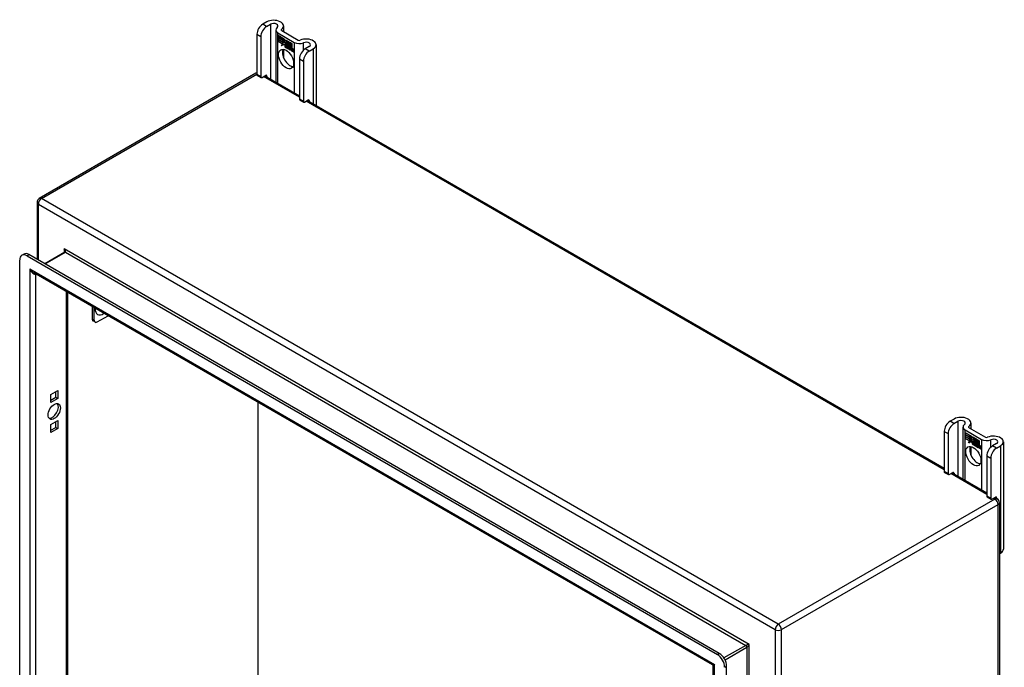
# Model space of a CAD drawing. Header units: inches. Extents: x 7 to 130, y 9 to 81.
# Tile 61 of 61: x 112 to 130, y 53 to 65. Entities that reach past the tile are written whole.
import ezdxf

# ---------------------------------------------------------------- set-up
doc = ezdxf.new("R2010")
doc.units = ezdxf.units.IN
doc.header["$MEASUREMENT"] = 0
doc.layers.add('Visible Edges(ANSI)', color=7, linetype='Continuous', lineweight=25)
doc.layers.add('Visible Tangent Edges(ANSI)', color=7, linetype='Continuous', lineweight=25)

msp = doc.modelspace()

# ---------------------------------------------------------------- linework, layer by layer
at = {"layer": 'Visible Edges(ANSI)'}
for p, q in [((116.274, 64.81), (116.198, 64.767)), ((116.272, 64.724), (116.348, 64.767)), ((116.445, 64.658), (116.445, 63.667)), ((116.594, 64.733), (116.594, 64.625)), ((116.088, 64.575), (116.088, 63.81)), ((116.162, 64.533), (116.162, 63.767)), ((116.485, 64.602), (116.798, 64.422)), ((116.488, 64.55), (116.607, 64.481)), ((116.488, 64.517), (116.488, 64.55)), ((116.488, 64.517), (116.489, 64.517)), ((116.576, 64.467), (116.488, 64.517)), ((116.488, 64.48), (116.488, 64.513)), ((116.488, 64.513), (116.576, 64.462)), ((116.488, 64.48), (116.489, 64.48)), ((116.576, 64.429), (116.488, 64.48)), ((116.488, 64.475), (116.576, 64.425)), ((116.488, 64.442), (116.488, 64.475)), ((116.489, 64.549), (116.489, 64.517)), ((116.489, 64.549), (116.489, 64.549)), ((116.606, 64.481), (116.489, 64.549)), ((116.489, 64.517), (116.575, 64.467)), ((116.489, 64.512), (116.489, 64.48)), ((116.489, 64.512), (116.489, 64.512)), ((116.575, 64.462), (116.489, 64.512)), ((116.489, 64.48), (116.575, 64.43)), ((116.489, 64.474), (116.489, 64.475)), ((116.575, 64.425), (116.489, 64.474)), ((116.489, 64.474), (116.489, 64.443)), ((116.559, 64.645), (116.872, 64.465)), ((116.575, 64.467), (116.575, 64.496)), ((116.575, 64.496), (116.578, 64.494)), ((116.576, 64.495), (116.576, 64.467)), ((116.576, 64.495), (116.576, 64.495)), ((116.578, 64.493), (116.576, 64.495)), ((116.578, 64.494), (116.609, 64.425)), ((116.578, 64.493), (116.578, 64.494)), ((116.608, 64.425), (116.578, 64.493)), ((116.606, 64.481), (116.607, 64.481)), ((116.622, 64.445), (116.606, 64.481)), ((116.607, 64.481), (116.622, 64.446)), ((116.488, 64.442), (116.489, 64.443)), ((116.574, 64.393), (116.488, 64.442)), ((116.489, 64.443), (116.575, 64.393)), ((116.552, 64.357), (116.574, 64.393)), ((116.591, 64.382), (116.552, 64.357)), ((116.575, 64.393), (116.554, 64.359)), ((116.554, 64.359), (116.591, 64.383)), ((116.554, 64.359), (116.556, 64.36)), ((116.555, 64.359), (116.554, 64.358)), ((116.556, 64.36), (116.591, 64.383)), ((116.574, 64.393), (116.575, 64.393)), ((116.575, 64.467), (116.576, 64.468)), ((116.575, 64.462), (116.576, 64.462)), ((116.575, 64.43), (116.575, 64.462)), ((116.575, 64.43), (116.576, 64.431)), ((116.575, 64.425), (116.576, 64.425)), ((116.575, 64.396), (116.575, 64.425)), ((116.575, 64.396), (116.576, 64.397)), ((116.576, 64.396), (116.575, 64.396)), ((116.576, 64.462), (116.576, 64.429)), ((116.576, 64.425), (116.576, 64.397)), ((116.576, 64.396), (116.589, 64.418)), ((116.589, 64.416), (116.576, 64.396)), ((116.576, 64.396), (116.577, 64.397)), ((116.576, 64.397), (116.576, 64.396)), ((116.577, 64.397), (116.577, 64.397)), ((116.589, 64.418), (116.591, 64.406)), ((116.589, 64.416), (116.589, 64.416)), ((116.591, 64.405), (116.589, 64.416)), ((116.589, 64.416), (116.589, 64.416)), ((116.609, 64.425), (116.591, 64.405)), ((116.591, 64.406), (116.608, 64.425)), ((116.591, 64.406), (116.592, 64.407)), ((116.591, 64.383), (116.593, 64.368)), ((116.591, 64.382), (116.591, 64.382)), ((116.593, 64.366), (116.591, 64.382)), ((116.609, 64.425), (116.592, 64.407)), ((116.592, 64.406), (116.592, 64.407)), ((116.593, 64.368), (116.62, 64.396)), ((116.62, 64.395), (116.593, 64.366)), ((116.593, 64.368), (116.594, 64.368)), ((116.594, 64.368), (116.621, 64.396)), ((116.594, 64.368), (116.594, 64.368)), ((116.594, 64.288), (116.594, 64.129)), ((116.608, 64.425), (116.609, 64.425)), ((116.62, 64.396), (116.627, 64.381)), ((116.62, 64.395), (116.621, 64.395)), ((116.627, 64.38), (116.62, 64.395)), ((116.622, 64.446), (116.634, 64.465)), ((116.635, 64.464), (116.622, 64.445)), ((116.622, 64.446), (116.623, 64.446)), ((116.623, 64.446), (116.623, 64.446)), ((116.627, 64.38), (116.628, 64.381)), ((116.628, 64.381), (116.628, 64.381)), ((116.628, 64.375), (116.63, 64.376)), ((116.629, 64.352), (116.662, 64.333)), ((116.63, 64.359), (116.631, 64.36)), ((116.653, 64.346), (116.63, 64.359)), ((116.63, 64.351), (116.63, 64.351)), ((116.662, 64.332), (116.63, 64.351)), ((116.631, 64.36), (116.652, 64.347)), ((116.634, 64.465), (116.694, 64.431)), ((116.634, 64.414), (116.665, 64.444)), ((116.634, 64.414), (116.635, 64.415)), ((116.652, 64.374), (116.634, 64.414)), ((116.635, 64.464), (116.635, 64.465)), ((116.635, 64.465), (116.635, 64.465)), ((116.693, 64.431), (116.635, 64.464)), ((116.635, 64.415), (116.665, 64.444)), ((116.665, 64.443), (116.635, 64.414)), ((116.636, 64.415), (116.635, 64.415)), ((116.635, 64.414), (116.653, 64.373)), ((116.635, 64.367), (116.637, 64.368)), ((116.651, 64.371), (116.651, 64.371)), ((116.652, 64.374), (116.652, 64.375)), ((116.652, 64.347), (116.653, 64.348)), ((116.653, 64.348), (116.653, 64.348)), ((116.656, 64.324), (116.656, 64.314)), ((116.656, 64.323), (116.656, 64.323)), ((116.656, 64.315), (116.656, 64.323)), ((116.656, 64.315), (116.656, 64.315)), ((116.661, 64.309), (116.683, 64.325)), ((116.661, 64.309), (116.662, 64.31)), ((116.675, 64.301), (116.661, 64.309)), ((116.662, 64.333), (116.663, 64.334)), ((116.683, 64.325), (116.662, 64.31)), ((116.683, 64.324), (116.662, 64.309)), ((116.662, 64.31), (116.663, 64.309)), ((116.662, 64.309), (116.675, 64.301)), ((116.663, 64.334), (116.663, 64.334)), ((116.665, 64.444), (116.668, 64.442)), ((116.665, 64.443), (116.665, 64.443)), ((116.667, 64.442), (116.665, 64.443)), ((116.667, 64.442), (116.668, 64.442)), ((116.667, 64.364), (116.667, 64.442)), ((116.667, 64.364), (116.668, 64.364)), ((116.687, 64.352), (116.667, 64.364)), ((116.668, 64.442), (116.668, 64.364)), ((116.668, 64.364), (116.687, 64.353)), ((116.683, 64.325), (116.671, 64.359)), ((116.671, 64.359), (116.685, 64.351)), ((116.671, 64.358), (116.683, 64.324)), ((116.671, 64.358), (116.672, 64.358)), ((116.685, 64.35), (116.671, 64.358)), ((116.675, 64.301), (116.687, 64.314)), ((116.687, 64.314), (116.675, 64.301)), ((116.675, 64.301), (116.676, 64.302)), ((116.676, 64.302), (116.687, 64.314)), ((116.676, 64.302), (116.676, 64.302)), ((116.683, 64.325), (116.683, 64.325)), ((116.685, 64.35), (116.685, 64.351)), ((116.685, 64.351), (116.692, 64.328)), ((116.691, 64.328), (116.685, 64.35)), ((116.687, 64.353), (116.693, 64.334)), ((116.687, 64.352), (116.687, 64.353)), ((116.694, 64.331), (116.687, 64.352)), ((116.687, 64.314), (116.69, 64.313)), ((116.687, 64.314), (116.688, 64.314)), ((116.689, 64.312), (116.687, 64.314)), ((116.689, 64.312), (116.69, 64.313)), ((116.696, 64.289), (116.689, 64.312)), ((116.69, 64.313), (116.696, 64.289)), ((116.691, 64.328), (116.692, 64.328)), ((116.694, 64.326), (116.691, 64.328)), ((116.692, 64.328), (116.694, 64.327)), ((116.693, 64.431), (116.694, 64.431)), ((116.693, 64.334), (116.693, 64.431)), ((116.693, 64.334), (116.694, 64.334)), ((116.694, 64.431), (116.694, 64.331)), ((116.694, 64.327), (116.705, 64.339)), ((116.706, 64.338), (116.694, 64.326)), ((116.694, 64.327), (116.695, 64.328)), ((116.695, 64.327), (116.694, 64.327)), ((116.706, 64.339), (116.695, 64.328)), ((116.696, 64.289), (116.709, 64.281)), ((116.696, 64.289), (116.697, 64.289)), ((116.71, 64.28), (116.696, 64.289)), ((116.697, 64.336), (116.697, 64.429)), ((116.697, 64.429), (116.724, 64.414)), ((116.704, 64.343), (116.697, 64.336)), ((116.698, 64.428), (116.698, 64.338)), ((116.698, 64.428), (116.698, 64.428)), ((116.723, 64.414), (116.698, 64.428)), ((116.698, 64.338), (116.704, 64.343)), ((116.698, 64.338), (116.699, 64.338)), ((116.698, 64.316), (116.719, 64.331)), ((116.72, 64.331), (116.698, 64.316)), ((116.698, 64.316), (116.699, 64.317)), ((116.709, 64.281), (116.698, 64.316)), ((116.698, 64.316), (116.71, 64.28)), ((116.699, 64.338), (116.704, 64.343)), ((116.699, 64.338), (116.699, 64.337)), ((116.699, 64.317), (116.719, 64.331)), ((116.699, 64.317), (116.699, 64.317)), ((116.704, 64.343), (116.723, 64.332)), ((116.704, 64.343), (116.704, 64.343)), ((116.724, 64.331), (116.704, 64.343)), ((116.705, 64.339), (116.72, 64.331)), ((116.706, 64.338), (116.706, 64.338)), ((116.719, 64.331), (116.706, 64.338)), ((116.709, 64.281), (116.71, 64.282)), ((116.716, 64.277), (116.725, 64.328)), ((116.725, 64.327), (116.717, 64.277)), ((116.719, 64.331), (116.719, 64.331)), ((116.723, 64.414), (116.724, 64.414)), ((116.723, 64.332), (116.723, 64.414)), ((116.723, 64.332), (116.724, 64.333)), ((116.724, 64.414), (116.724, 64.331)), ((116.725, 64.328), (116.735, 64.322)), ((116.725, 64.327), (116.726, 64.327)), ((116.734, 64.322), (116.725, 64.327)), ((116.727, 64.329), (116.727, 64.412)), ((116.727, 64.412), (116.754, 64.397)), ((116.727, 64.329), (116.728, 64.329)), ((116.738, 64.323), (116.727, 64.329)), ((116.728, 64.411), (116.728, 64.329)), ((116.728, 64.411), (116.728, 64.411)), ((116.753, 64.396), (116.728, 64.411)), ((116.728, 64.329), (116.739, 64.323)), ((116.728, 64.271), (116.731, 64.291)), ((116.732, 64.291), (116.728, 64.27)), ((116.734, 64.322), (116.735, 64.322)), ((116.734, 64.312), (116.734, 64.322)), ((116.735, 64.322), (116.734, 64.312)), ((116.734, 64.312), (116.734, 64.313)), ((116.737, 64.31), (116.734, 64.312)), ((116.734, 64.312), (116.737, 64.311)), ((116.737, 64.311), (116.738, 64.312)), ((116.739, 64.323), (116.738, 64.318)), ((116.738, 64.323), (116.739, 64.323)), ((116.738, 64.317), (116.738, 64.323)), ((116.738, 64.317), (116.739, 64.318)), ((116.738, 64.311), (116.738, 64.312)), ((116.739, 64.318), (116.739, 64.318)), ((116.739, 64.306), (116.74, 64.307)), ((116.74, 64.313), (116.741, 64.314)), ((116.746, 64.26), (116.752, 64.292)), ((116.752, 64.291), (116.747, 64.26)), ((116.753, 64.396), (116.754, 64.397)), ((116.753, 64.316), (116.753, 64.396)), ((116.753, 64.316), (116.754, 64.317)), ((116.754, 64.397), (116.754, 64.315)), ((116.764, 64.292), (116.766, 64.293)), ((116.767, 64.288), (116.768, 64.289)), ((116.769, 64.296), (116.77, 64.297)), ((116.769, 64.289), (116.77, 64.29)), ((117.083, 64.343), (117.008, 64.299)), ((117.082, 64.256), (117.157, 64.3)), ((117.212, 64.376), (117.212, 63.224)), ((116.716, 64.277), (116.717, 64.277)), ((116.728, 64.27), (116.716, 64.277)), ((116.717, 64.277), (116.728, 64.271)), ((116.728, 64.271), (116.728, 64.271)), ((116.746, 64.26), (116.747, 64.26)), ((116.758, 64.253), (116.746, 64.26)), ((116.747, 64.26), (116.758, 64.254)), ((116.758, 64.254), (116.761, 64.274)), ((116.762, 64.274), (116.758, 64.253)), ((116.758, 64.254), (116.758, 64.254)), ((116.761, 64.274), (116.762, 64.275)), ((116.776, 64.242), (116.781, 64.274)), ((116.776, 64.242), (116.777, 64.243)), ((116.788, 64.236), (116.776, 64.242)), ((116.782, 64.274), (116.777, 64.243)), ((116.777, 64.243), (116.787, 64.237)), ((116.787, 64.237), (116.793, 64.268)), ((116.787, 64.237), (116.788, 64.237)), ((116.794, 64.267), (116.788, 64.236)), ((116.898, 64.108), (116.898, 63.342)), ((116.972, 64.065), (116.972, 63.299)), ((116.069, 63.835), (111.945, 61.454)), ((116.094, 63.795), (116.169, 63.753)), ((116.184, 63.754), (116.252, 63.793)), ((116.239, 63.786), (116.898, 63.405)), ((116.274, 63.78), (116.274, 63.766)), ((116.904, 63.328), (116.978, 63.285)), ((116.994, 63.287), (117.061, 63.326)), ((117.048, 63.318), (129.169, 56.32)), ((117.083, 63.313), (117.083, 63.298)), ((111.903, 61.382), (111.903, 60.295)), ((111.612, 60.373), (111.65, 60.394)), ((111.711, 60.363), (124.851, 52.776)), ((124.888, 52.798), (111.748, 60.384)), ((112.428, 60.43), (112.048, 60.211)), ((111.572, 48.376), (111.572, 60.282)), ((124.759, 52.58), (111.838, 60.04)), ((112.483, 59.668), (112.483, 48.759)), ((112.951, 59.398), (112.951, 59.158)), ((112.989, 59.136), (112.989, 59.375)), ((113.045, 59.104), (113.253, 59.223)), ((113.006, 59.1), (112.967, 59.122)), ((112.163, 57.725), (112.295, 57.801)), ((112.163, 57.572), (112.163, 57.725)), ((112.258, 57.67), (112.258, 57.779)), ((112.295, 57.801), (112.295, 57.648)), ((112.163, 57.615), (112.258, 57.67)), ((112.295, 57.648), (112.163, 57.572)), ((112.258, 57.67), (112.295, 57.648)), ((116.111, 51.282), (116.111, 57.573)), ((112.163, 57.153), (112.295, 57.229)), ((112.258, 57.098), (112.258, 57.208)), ((112.295, 57.229), (112.295, 57.077)), ((129.355, 57.257), (129.28, 57.214)), ((129.354, 57.171), (129.429, 57.215)), ((129.675, 57.181), (129.675, 57.073)), ((112.163, 57), (112.163, 57.153)), ((112.163, 57.044), (112.258, 57.098)), ((112.295, 57.077), (112.163, 57)), ((112.258, 57.098), (112.295, 57.077)), ((129.169, 57.023), (129.169, 56.257)), ((129.244, 56.98), (129.244, 56.214)), ((129.526, 57.105), (129.526, 56.114)), ((129.566, 57.05), (129.879, 56.869)), ((129.57, 56.997), (129.688, 56.929)), ((129.57, 56.964), (129.57, 56.997)), ((129.57, 56.996), (129.57, 56.965)), ((129.57, 56.996), (129.571, 56.996)), ((129.688, 56.928), (129.57, 56.996)), ((129.641, 57.093), (129.953, 56.912)), ((129.57, 56.965), (129.657, 56.915)), ((129.57, 56.964), (129.57, 56.965)), ((129.657, 56.914), (129.57, 56.964)), ((129.57, 56.927), (129.57, 56.96)), ((129.57, 56.96), (129.657, 56.91)), ((129.57, 56.959), (129.57, 56.928)), ((129.57, 56.959), (129.571, 56.959)), ((129.657, 56.909), (129.57, 56.959)), ((129.57, 56.928), (129.657, 56.878)), ((129.57, 56.927), (129.57, 56.928)), ((129.657, 56.877), (129.57, 56.927)), ((129.57, 56.923), (129.657, 56.872)), ((129.57, 56.89), (129.57, 56.923)), ((129.57, 56.922), (129.571, 56.922)), ((129.657, 56.872), (129.57, 56.922)), ((129.57, 56.922), (129.57, 56.89)), ((129.57, 56.89), (129.656, 56.841)), ((129.57, 56.89), (129.57, 56.89)), ((129.656, 56.84), (129.57, 56.89)), ((129.634, 56.804), (129.656, 56.84)), ((129.672, 56.829), (129.634, 56.804)), ((129.636, 56.807), (129.635, 56.805)), ((129.656, 56.841), (129.636, 56.807)), ((129.636, 56.807), (129.673, 56.83)), ((129.636, 56.807), (129.637, 56.808)), ((129.637, 56.808), (129.673, 56.83)), ((129.656, 56.84), (129.656, 56.841)), ((129.657, 56.915), (129.657, 56.943)), ((129.657, 56.943), (129.66, 56.941)), ((129.657, 56.942), (129.657, 56.914)), ((129.657, 56.942), (129.658, 56.942)), ((129.659, 56.941), (129.657, 56.942)), ((129.657, 56.915), (129.657, 56.915)), ((129.657, 56.909), (129.657, 56.91)), ((129.657, 56.91), (129.657, 56.877)), ((129.657, 56.878), (129.657, 56.909)), ((129.657, 56.878), (129.657, 56.878)), ((129.657, 56.872), (129.657, 56.872)), ((129.657, 56.844), (129.657, 56.872)), ((129.657, 56.872), (129.657, 56.844)), ((129.657, 56.844), (129.657, 56.844)), ((129.658, 56.843), (129.657, 56.844)), ((129.657, 56.844), (129.658, 56.844)), ((129.658, 56.844), (129.671, 56.865)), ((129.67, 56.863), (129.658, 56.843)), ((129.658, 56.844), (129.659, 56.845)), ((129.659, 56.941), (129.66, 56.941)), ((129.69, 56.872), (129.659, 56.941)), ((129.659, 56.844), (129.659, 56.844)), ((129.66, 56.941), (129.69, 56.872)), ((129.67, 56.863), (129.671, 56.864)), ((129.672, 56.852), (129.67, 56.863)), ((129.671, 56.865), (129.672, 56.854)), ((129.671, 56.864), (129.671, 56.863)), ((129.69, 56.872), (129.672, 56.852)), ((129.672, 56.854), (129.69, 56.872)), ((129.672, 56.854), (129.674, 56.855)), ((129.672, 56.829), (129.673, 56.829)), ((129.674, 56.814), (129.672, 56.829)), ((129.673, 56.854), (129.673, 56.854)), ((129.673, 56.83), (129.674, 56.815)), ((129.69, 56.872), (129.674, 56.855)), ((129.674, 56.815), (129.702, 56.844)), ((129.702, 56.843), (129.674, 56.814)), ((129.674, 56.815), (129.676, 56.816)), ((129.675, 56.816), (129.675, 56.815)), ((129.676, 56.816), (129.702, 56.843)), ((129.688, 56.928), (129.688, 56.929)), ((129.688, 56.929), (129.704, 56.893)), ((129.704, 56.892), (129.688, 56.928)), ((129.69, 56.872), (129.69, 56.873)), ((129.702, 56.844), (129.708, 56.828)), ((129.702, 56.843), (129.702, 56.843)), ((129.708, 56.827), (129.702, 56.843)), ((129.704, 56.893), (129.716, 56.913)), ((129.716, 56.912), (129.704, 56.892)), ((129.704, 56.893), (129.705, 56.894)), ((129.705, 56.894), (129.705, 56.894)), ((129.708, 56.827), (129.709, 56.828)), ((129.709, 56.829), (129.709, 56.828)), ((129.71, 56.823), (129.711, 56.824)), ((129.711, 56.799), (129.743, 56.781)), ((129.711, 56.798), (129.712, 56.799)), ((129.744, 56.78), (129.711, 56.798)), ((129.712, 56.807), (129.713, 56.807)), ((129.734, 56.794), (129.712, 56.807)), ((129.713, 56.807), (129.734, 56.795)), ((129.716, 56.913), (129.775, 56.879)), ((129.716, 56.912), (129.717, 56.912)), ((129.775, 56.878), (129.716, 56.912)), ((129.717, 56.912), (129.716, 56.912)), ((129.716, 56.862), (129.746, 56.891)), ((129.746, 56.891), (129.716, 56.861)), ((129.716, 56.862), (129.717, 56.862)), ((129.733, 56.822), (129.716, 56.862)), ((129.716, 56.861), (129.735, 56.82)), ((129.717, 56.862), (129.747, 56.891)), ((129.717, 56.862), (129.717, 56.862)), ((129.717, 56.814), (129.718, 56.815)), ((129.732, 56.818), (129.733, 56.818)), ((129.733, 56.822), (129.734, 56.822)), ((129.734, 56.795), (129.735, 56.795)), ((129.735, 56.795), (129.735, 56.795)), ((129.746, 56.891), (129.749, 56.89)), ((129.746, 56.891), (129.747, 56.891)), ((129.749, 56.889), (129.746, 56.891)), ((129.749, 56.89), (129.749, 56.812)), ((129.749, 56.889), (129.749, 56.89)), ((129.749, 56.811), (129.749, 56.889)), ((129.749, 56.812), (129.769, 56.8)), ((129.749, 56.811), (129.749, 56.812)), ((129.768, 56.8), (129.749, 56.811)), ((129.764, 56.772), (129.752, 56.806)), ((129.752, 56.806), (129.766, 56.798)), ((129.753, 56.805), (129.753, 56.806)), ((129.753, 56.805), (129.765, 56.772)), ((129.766, 56.798), (129.753, 56.805)), ((129.766, 56.798), (129.766, 56.798)), ((129.773, 56.775), (129.766, 56.798)), ((129.766, 56.798), (129.773, 56.775)), ((129.768, 56.8), (129.769, 56.8)), ((129.775, 56.778), (129.768, 56.8)), ((129.769, 56.8), (129.775, 56.781)), ((129.775, 56.878), (129.775, 56.879)), ((129.775, 56.879), (129.775, 56.778)), ((129.775, 56.781), (129.775, 56.878)), ((129.787, 56.786), (129.775, 56.774)), ((129.775, 56.774), (129.787, 56.786)), ((129.787, 56.786), (129.776, 56.775)), ((129.779, 56.875), (129.78, 56.876)), ((129.779, 56.783), (129.779, 56.876)), ((129.779, 56.876), (129.805, 56.861)), ((129.779, 56.875), (129.779, 56.785)), ((129.805, 56.861), (129.779, 56.875)), ((129.779, 56.785), (129.785, 56.791)), ((129.785, 56.79), (129.779, 56.783)), ((129.779, 56.785), (129.781, 56.786)), ((129.78, 56.785), (129.78, 56.785)), ((129.781, 56.786), (129.786, 56.791)), ((129.785, 56.791), (129.805, 56.78)), ((129.785, 56.79), (129.786, 56.79)), ((129.805, 56.779), (129.785, 56.79)), ((129.787, 56.786), (129.788, 56.786)), ((129.8, 56.778), (129.787, 56.786)), ((129.787, 56.786), (129.801, 56.778)), ((129.805, 56.861), (129.805, 56.861)), ((129.805, 56.78), (129.805, 56.861)), ((129.805, 56.861), (129.805, 56.779)), ((129.809, 56.858), (129.81, 56.859)), ((129.809, 56.777), (129.809, 56.859)), ((129.809, 56.859), (129.835, 56.844)), ((129.809, 56.858), (129.809, 56.777)), ((129.834, 56.844), (129.809, 56.858)), ((129.834, 56.844), (129.835, 56.844)), ((129.834, 56.764), (129.834, 56.844)), ((129.835, 56.844), (129.835, 56.763)), ((130.165, 56.79), (130.089, 56.747)), ((130.294, 56.824), (130.294, 54.782)), ((129.675, 56.735), (129.675, 56.577)), ((129.737, 56.77), (129.738, 56.771)), ((129.737, 56.763), (129.737, 56.77)), ((129.737, 56.763), (129.738, 56.763)), ((129.738, 56.771), (129.738, 56.762)), ((129.742, 56.756), (129.764, 56.772)), ((129.742, 56.756), (129.744, 56.757)), ((129.757, 56.748), (129.742, 56.756)), ((129.743, 56.781), (129.744, 56.781)), ((129.744, 56.781), (129.744, 56.781)), ((129.765, 56.772), (129.744, 56.756)), ((129.765, 56.772), (129.744, 56.757)), ((129.744, 56.757), (129.744, 56.757)), ((129.744, 56.756), (129.757, 56.749)), ((129.757, 56.749), (129.768, 56.762)), ((129.769, 56.761), (129.757, 56.748)), ((129.757, 56.749), (129.758, 56.75)), ((129.757, 56.749), (129.758, 56.749)), ((129.758, 56.75), (129.769, 56.762)), ((129.764, 56.772), (129.765, 56.772)), ((129.768, 56.762), (129.771, 56.76)), ((129.769, 56.761), (129.769, 56.761)), ((129.771, 56.76), (129.769, 56.761)), ((129.771, 56.76), (129.778, 56.736)), ((129.771, 56.76), (129.771, 56.76)), ((129.777, 56.736), (129.771, 56.76)), ((129.773, 56.775), (129.773, 56.775)), ((129.775, 56.774), (129.773, 56.775)), ((129.773, 56.775), (129.775, 56.774)), ((129.775, 56.781), (129.775, 56.782)), ((129.775, 56.774), (129.776, 56.775)), ((129.776, 56.775), (129.776, 56.775)), ((129.777, 56.736), (129.778, 56.736)), ((129.792, 56.728), (129.777, 56.736)), ((129.778, 56.736), (129.791, 56.729)), ((129.779, 56.764), (129.8, 56.778)), ((129.779, 56.764), (129.781, 56.765)), ((129.791, 56.729), (129.779, 56.764)), ((129.801, 56.778), (129.78, 56.763)), ((129.78, 56.763), (129.792, 56.728)), ((129.781, 56.765), (129.801, 56.778)), ((129.781, 56.764), (129.781, 56.765)), ((129.791, 56.729), (129.791, 56.729)), ((129.798, 56.724), (129.806, 56.775)), ((129.798, 56.724), (129.799, 56.725)), ((129.81, 56.718), (129.798, 56.724)), ((129.807, 56.774), (129.799, 56.724)), ((129.799, 56.724), (129.809, 56.718)), ((129.8, 56.778), (129.801, 56.778)), ((129.805, 56.78), (129.805, 56.78)), ((129.806, 56.775), (129.816, 56.769)), ((129.807, 56.774), (129.807, 56.774)), ((129.816, 56.769), (129.807, 56.774)), ((129.809, 56.777), (129.82, 56.771)), ((129.809, 56.777), (129.809, 56.777)), ((129.82, 56.77), (129.809, 56.777)), ((129.809, 56.718), (129.813, 56.739)), ((129.809, 56.718), (129.81, 56.719)), ((129.813, 56.738), (129.81, 56.718)), ((129.815, 56.76), (129.816, 56.769)), ((129.815, 56.76), (129.816, 56.76)), ((129.819, 56.758), (129.815, 56.76)), ((129.816, 56.769), (129.816, 56.769)), ((129.816, 56.769), (129.816, 56.76)), ((129.816, 56.76), (129.818, 56.758)), ((129.818, 56.758), (129.82, 56.759)), ((129.819, 56.764), (129.82, 56.77)), ((129.82, 56.759), (129.819, 56.759)), ((129.82, 56.771), (129.82, 56.766)), ((129.82, 56.77), (129.82, 56.771)), ((129.82, 56.765), (129.821, 56.765)), ((129.82, 56.754), (129.822, 56.754)), ((129.821, 56.766), (129.821, 56.765)), ((129.822, 56.76), (129.823, 56.761)), ((129.834, 56.739), (129.828, 56.707)), ((129.828, 56.707), (129.833, 56.739)), ((129.828, 56.707), (129.839, 56.701)), ((129.828, 56.707), (129.829, 56.707)), ((129.84, 56.7), (129.828, 56.707)), ((129.834, 56.764), (129.835, 56.764)), ((129.839, 56.701), (129.842, 56.722)), ((129.839, 56.701), (129.84, 56.701)), ((129.843, 56.721), (129.84, 56.7)), ((129.842, 56.722), (129.843, 56.722)), ((129.846, 56.74), (129.847, 56.74)), ((129.848, 56.736), (129.849, 56.737)), ((129.85, 56.743), (129.852, 56.744)), ((129.85, 56.736), (129.851, 56.737)), ((129.858, 56.69), (129.863, 56.722)), ((129.863, 56.721), (129.858, 56.69)), ((129.858, 56.69), (129.869, 56.684)), ((129.858, 56.69), (129.858, 56.69)), ((129.869, 56.683), (129.858, 56.69)), ((129.869, 56.684), (129.875, 56.715)), ((129.875, 56.715), (129.869, 56.683)), ((129.869, 56.684), (129.869, 56.684)), ((130.164, 56.704), (130.239, 56.747)), ((129.979, 56.555), (129.979, 55.79)), ((130.053, 56.513), (130.053, 55.747)), ((129.176, 56.243), (129.25, 56.2)), ((129.266, 56.201), (129.333, 56.24)), ((129.32, 56.233), (129.979, 55.853)), ((129.355, 56.228), (129.355, 56.213)), ((129.985, 55.775), (130.06, 55.733)), ((130.075, 55.734), (130.143, 55.773)), ((130.13, 55.766), (130.176, 55.739)), ((130.165, 55.76), (130.165, 55.746)), ((130.218, 55.666), (130.218, 42.739)), ((130.218, 54.694), (130.239, 54.706)), ((124.774, 40.9), (124.774, 52.554)), ((125.027, 40.65), (125.027, 52.557))]:
    msp.add_line(p, q, dxfattribs=at)
at = {"layer": 'Visible Edges(ANSI)', "flags": 128}
msp.add_lwpolyline([(112.43, 60.444), (112.43, 60.438), (112.429, 60.434), (112.428, 60.431), (112.428, 60.43)], dxfattribs=at)
at = {"layer": 'Visible Edges(ANSI)'}
for centre, radius, start, end in [((116.111, 63.762), 0.084, 105.8776, 120), ((111.987, 61.382), 0.084, 120, 180), ((130.134, 55.666), 0.084, 0, 60), ((124.743, 52.554), 0.031, 0, 60)]:
    msp.add_arc(centre, radius, start, end, dxfattribs=at)
for centre, major_axis, start_param, end_param in [((116.406, 64.733), (0.188, 0), 5.640144, 8.63938), ((116.198, 64.639), (-0.078, -0.135), 3.926991, 5.497787), ((116.272, 64.596), (0.078, 0.135), 0.785398, 2.356194), ((116.406, 64.733), (0.0825, 0), 5.640144, 8.63938), ((116.581, 64.658), (-0.136, 0), 5.640144, 7.068583), ((116.581, 64.658), (-0.031, 0), 5.640144, 7.068583), ((117.025, 64.376), (0.188, 0), 5.497787, 8.497023), ((116.715, 64.147), (-0.102, 0.176), 0.374433, 2.76716), ((116.635, 64.344), (-0.0123, 0.0214), 0.72544, 2.208898), ((116.653, 64.333), (-0.0245, 0.0424), 6.268672, 7.008625), ((116.653, 64.333), (-0.0249, 0.0431), 6.268672, 7.008625), ((116.635, 64.344), (0.012, -0.0207), 3.867033, 5.35049), ((116.654, 64.334), (-0.0249, 0.0431), 0.028947, 0.295885), ((116.647, 64.344), (-0.021, 0.0364), 5.317289, 6.229324), ((116.647, 64.344), (-0.0206, 0.0357), 5.272274, 6.251395), ((116.648, 64.345), (-0.0206, 0.0357), 6.047724, 6.251395), ((116.647, 64.344), (-0.0187, 0.0323), 5.330385, 6.268672), ((116.647, 64.344), (-0.0183, 0.0317), 5.329545, 6.268672), ((116.638, 64.344), (-0.0064, 0.011), 0.453624, 1.914249), ((116.638, 64.344), (0.006, -0.0104), 3.639467, 5.055842), ((116.648, 64.345), (-0.0183, 0.0317), 6.051884, 6.268672), ((116.654, 64.334), (-0.0245, 0.0424), 6.268672, 6.283185), ((116.646, 64.349), (-0.0109, 0.0188), 5.836026, 6.985262), ((116.646, 64.349), (-0.0105, 0.0182), 5.836026, 6.946368), ((116.64, 64.383), (0.0376, -0.0651), 5.35049, 5.792995), ((116.64, 64.383), (-0.0379, 0.0657), 2.208898, 2.658734), ((116.647, 64.35), (-0.0109, 0.0188), 0.065067, 0.331662), ((116.646, 64.358), (0.0192, -0.0332), 5.055842, 5.891549), ((116.646, 64.358), (-0.0196, 0.0339), 1.914249, 2.72139), ((116.647, 64.35), (-0.0105, 0.0182), 6.079217, 6.283185), ((116.644, 64.356), (0.0072, -0.0125), 1.678399, 2.694434), ((116.644, 64.356), (-0.0068, 0.0119), 4.819991, 5.836026), ((116.645, 64.356), (0.006, -0.0103), 0.287189, 1.678399), ((116.645, 64.356), (0.0063, -0.011), 0.251695, 1.678399), ((116.65, 64.356), (-0.0091, 0.0158), 4.343155, 5.413588), ((116.65, 64.356), (0.0095, -0.0165), 1.201563, 2.270327), ((116.639, 64.357), (0.0173, -0.0299), 0.38335, 1.201563), ((116.639, 64.357), (0.0176, -0.0305), 0.369234, 1.201563), ((116.772, 64.259), (-0.0294, 0.051), 0.219898, 0.610865), ((116.772, 64.259), (-0.0291, 0.0503), 0.219898, 0.610865), ((116.755, 64.287), (-0.015, 0.026), 5.48867, 6.499805), ((116.755, 64.287), (-0.0146, 0.0253), 5.48867, 6.513784), ((116.747, 64.293), (-0.0083, 0.0143), 5.603031, 6.503084), ((116.747, 64.293), (-0.0079, 0.0136), 5.603031, 6.503084), ((116.773, 64.26), (-0.0294, 0.051), 0.219898, 0.291612), ((116.753, 64.291), (-0.0154, 0.0266), 5.501665, 6.243634), ((116.753, 64.291), (-0.015, 0.026), 5.47676, 6.310847), ((116.756, 64.288), (-0.015, 0.026), 0.047158, 0.216619), ((116.748, 64.293), (-0.0083, 0.0143), 0.085815, 0.219898), ((116.754, 64.292), (-0.015, 0.026), 6.059998, 6.283185), ((116.748, 64.293), (-0.0079, 0.0136), 6.100483, 6.283185), ((116.756, 64.288), (-0.0146, 0.0253), 6.06115, 6.283185), ((116.746, 64.3), (0.00412, -0.00714), 1.196548, 2.461438), ((116.746, 64.3), (-0.00375, 0.0065), 4.33814, 5.603031), ((116.741, 64.3), (0.0081, -0.014), 0.610865, 1.196548), ((116.741, 64.3), (-0.0077, 0.0133), 3.752458, 4.33814), ((116.755, 64.302), (0.0063, -0.011), 1.081978, 2.347078), ((116.755, 64.302), (-0.006, 0.0103), 4.223571, 5.48867), ((116.802, 64.243), (-0.0294, 0.051), 0.236534, 0.625184), ((116.802, 64.243), (-0.0291, 0.0503), 0.236639, 0.625276), ((116.739, 64.305), (-0.0176, 0.0305), 3.88819, 4.223571), ((116.739, 64.305), (0.018, -0.0312), 0.848525, 1.081978), ((116.784, 64.27), (-0.015, 0.0259), 5.492181, 6.733718), ((116.784, 64.27), (-0.0153, 0.0266), 5.492181, 6.613939), ((116.74, 64.306), (-0.0176, 0.0305), 3.959823, 3.971212), ((116.785, 64.271), (-0.0153, 0.0266), 0.046088, 0.313087), ((116.776, 64.275), (-0.0082, 0.0143), 5.604299, 6.503622), ((116.776, 64.275), (-0.0079, 0.0136), 5.604299, 6.503242), ((116.804, 64.244), (-0.0294, 0.051), 0.236534, 0.291612), ((116.778, 64.276), (-0.0082, 0.0143), 0.085815, 0.220437), ((116.785, 64.271), (-0.015, 0.0259), 6.060079, 6.283185), ((116.778, 64.276), (-0.0079, 0.0136), 6.100483, 6.283185), ((116.776, 64.282), (0.00412, -0.00714), 1.196401, 2.462706), ((116.776, 64.282), (-0.00375, 0.0065), 4.337994, 5.604299), ((116.771, 64.283), (0.0081, -0.014), 0.610732, 1.196401), ((116.771, 64.283), (-0.0077, 0.0133), 3.752322, 4.337994), ((116.784, 64.284), (0.0066, -0.0114), 1.107844, 2.350588), ((116.784, 64.284), (-0.0062, 0.0107), 4.249437, 5.492181), ((116.769, 64.287), (-0.0176, 0.0305), 3.735005, 4.249437), ((116.769, 64.287), (0.018, -0.0312), 0.593412, 1.107844), ((116.894, 64.477), (-0.136, 0), 0.785398, 2.213838), ((116.894, 64.477), (0.031, 0), 3.926991, 5.35543), ((117.008, 64.172), (-0.078, -0.135), 3.926991, 5.497787), ((117.025, 64.376), (0.0825, 0), 5.497787, 8.497023), ((117.082, 64.129), (0.078, 0.135), 0.785398, 2.356194), ((116.11, 63.822), (-0.0155, -0.0268), 5.497787, 6.283185), ((116.184, 63.779), (-0.0155, -0.0268), 5.497787, 7.068583), ((116.252, 63.768), (0.0155, 0.0268), 5.497787, 7.068583), ((116.919, 63.355), (-0.0155, -0.0268), 5.497787, 6.283185), ((116.994, 63.312), (-0.0155, -0.0268), 5.497787, 7.068583), ((117.061, 63.3), (0.0155, 0.0268), 5.497787, 7.068583), ((111.711, 60.202), (-0.098, 0.17), 5.497787, 7.068583), ((111.748, 60.224), (-0.098, 0.17), 5.497787, 6.283185), ((113.006, 59.19), (-0.0394, -0.0682), 5.497787, 6.283185), ((113.045, 59.168), (-0.0394, -0.0682), 5.497787, 7.068583), ((112.192, 57.422), (-0.082, -0.143), 0.229131, 2.912462), ((129.28, 57.087), (-0.078, -0.135), 3.926991, 5.497787), ((129.354, 57.044), (0.078, 0.135), 0.785398, 2.356194), ((129.488, 57.181), (0.188, 0), 5.640144, 8.63938), ((129.488, 57.181), (0.0825, 0), 5.640144, 8.63938), ((129.662, 57.105), (-0.136, 0), 5.640144, 7.068583), ((129.662, 57.105), (-0.031, 0), 5.640144, 7.068583), ((129.716, 56.792), (-0.0123, 0.0214), 0.72544, 2.208898), ((129.734, 56.78), (-0.0249, 0.0431), 6.268672, 7.008625), ((129.716, 56.792), (0.012, -0.0207), 3.867033, 5.35049), ((129.734, 56.78), (-0.0245, 0.0424), 6.268672, 7.008625), ((129.736, 56.781), (-0.0249, 0.0431), 0.028947, 0.295885), ((129.728, 56.791), (-0.021, 0.0364), 5.317289, 6.229324), ((129.728, 56.791), (-0.0206, 0.0357), 5.272274, 6.251395), ((129.729, 56.792), (-0.0206, 0.0357), 6.047724, 6.251395), ((129.719, 56.791), (-0.0064, 0.011), 0.453624, 1.914249), ((129.728, 56.791), (-0.0187, 0.0323), 5.330385, 6.268672), ((129.728, 56.791), (-0.0183, 0.0317), 5.329545, 6.268672), ((129.719, 56.791), (0.006, -0.0104), 3.639467, 5.055842), ((129.729, 56.792), (-0.0183, 0.0317), 6.051884, 6.268672), ((129.736, 56.781), (-0.0245, 0.0424), 6.268672, 6.283185), ((129.727, 56.796), (-0.0109, 0.0188), 5.836026, 6.985262), ((129.727, 56.796), (-0.0105, 0.0182), 5.836026, 6.946368), ((129.729, 56.797), (-0.0109, 0.0188), 0.065067, 0.331662), ((129.729, 56.797), (-0.0105, 0.0182), 6.079217, 6.283185), ((129.726, 56.803), (0.0072, -0.0125), 1.678399, 2.694434), ((129.726, 56.803), (-0.0068, 0.0119), 4.819991, 5.836026), ((129.731, 56.804), (0.0095, -0.0165), 1.201563, 2.270327), ((129.731, 56.804), (-0.0091, 0.0158), 4.343155, 5.413588), ((129.726, 56.804), (0.006, -0.0103), 0.287189, 1.678399), ((129.726, 56.804), (0.0063, -0.011), 0.251695, 1.678399), ((129.721, 56.805), (0.0173, -0.0299), 0.38335, 1.201563), ((129.721, 56.805), (0.0176, -0.0305), 0.369234, 1.201563), ((129.975, 56.925), (-0.136, 0), 0.785398, 2.213838), ((129.975, 56.925), (0.031, 0), 3.926991, 5.35543), ((130.106, 56.824), (0.188, 0), 5.497787, 8.497023), ((130.106, 56.824), (0.0825, 0), 5.497787, 8.497023), ((129.797, 56.594), (-0.102, 0.176), 0.374433, 2.76716), ((129.722, 56.83), (0.0376, -0.0651), 5.35049, 5.792995), ((129.722, 56.83), (-0.0379, 0.0657), 2.208898, 2.658734), ((129.727, 56.806), (-0.0196, 0.0339), 1.914249, 2.72139), ((129.727, 56.806), (0.0192, -0.0332), 5.055842, 5.891549), ((129.854, 56.707), (-0.0294, 0.051), 0.219898, 0.610865), ((129.854, 56.707), (-0.0291, 0.0503), 0.219898, 0.610865), ((129.836, 56.735), (-0.015, 0.026), 5.48867, 6.499805), ((129.828, 56.74), (-0.0083, 0.0143), 5.603031, 6.503084), ((129.855, 56.708), (-0.0294, 0.051), 0.219898, 0.291612), ((129.835, 56.739), (-0.015, 0.026), 5.47676, 6.310847), ((129.836, 56.735), (-0.0146, 0.0253), 5.48867, 6.513784), ((129.828, 56.74), (-0.0079, 0.0136), 5.603031, 6.503084), ((129.835, 56.739), (-0.0154, 0.0266), 5.501665, 6.243634), ((129.838, 56.736), (-0.015, 0.026), 0.047158, 0.216619), ((129.83, 56.741), (-0.0083, 0.0143), 0.085815, 0.219898), ((129.836, 56.739), (-0.015, 0.026), 6.059998, 6.283185), ((129.83, 56.741), (-0.0079, 0.0136), 6.100483, 6.283185), ((129.838, 56.736), (-0.0146, 0.0253), 6.06115, 6.283185), ((129.828, 56.747), (0.00412, -0.00714), 1.196548, 2.461438), ((129.828, 56.747), (-0.00375, 0.0065), 4.33814, 5.603031), ((129.823, 56.747), (-0.0077, 0.0133), 3.752458, 4.33814), ((129.823, 56.747), (0.0081, -0.014), 0.610865, 1.196548), ((129.836, 56.749), (-0.006, 0.0103), 4.223571, 5.48867), ((129.836, 56.749), (0.0063, -0.011), 1.081978, 2.347078), ((129.884, 56.69), (-0.0294, 0.051), 0.236534, 0.625184), ((129.884, 56.69), (-0.0291, 0.0503), 0.236639, 0.625276), ((129.82, 56.753), (-0.0176, 0.0305), 3.88819, 4.223571), ((129.865, 56.717), (-0.015, 0.0259), 5.492181, 6.733718), ((129.82, 56.753), (0.018, -0.0312), 0.848525, 1.081978), ((129.865, 56.717), (-0.0153, 0.0266), 5.492181, 6.613939), ((129.867, 56.718), (-0.0153, 0.0266), 0.046088, 0.313087), ((129.822, 56.753), (-0.0176, 0.0305), 3.959823, 3.971212), ((129.858, 56.723), (-0.0082, 0.0143), 5.604299, 6.503622), ((129.885, 56.691), (-0.0294, 0.051), 0.236534, 0.291612), ((129.858, 56.723), (-0.0079, 0.0136), 5.604299, 6.503242), ((129.859, 56.724), (-0.0082, 0.0143), 0.085815, 0.220437), ((129.859, 56.724), (-0.0079, 0.0136), 6.100483, 6.283185), ((129.867, 56.718), (-0.015, 0.0259), 6.060079, 6.283185), ((129.857, 56.73), (0.00412, -0.00714), 1.196401, 2.462706), ((129.857, 56.73), (-0.00375, 0.0065), 4.337994, 5.604299), ((129.852, 56.73), (-0.0077, 0.0133), 3.752322, 4.337994), ((129.852, 56.73), (0.0081, -0.014), 0.610732, 1.196401), ((129.865, 56.732), (-0.0062, 0.0107), 4.249437, 5.492181), ((129.865, 56.732), (0.0066, -0.0114), 1.107844, 2.350588), ((129.85, 56.735), (-0.0176, 0.0305), 3.735005, 4.249437), ((129.85, 56.735), (0.018, -0.0312), 0.593412, 1.107844), ((130.089, 56.619), (-0.078, -0.135), 3.926991, 5.497787), ((130.164, 56.576), (0.078, 0.135), 0.785398, 2.356194), ((129.191, 56.27), (-0.0155, -0.0268), 5.497787, 6.283185), ((129.333, 56.215), (0.0155, 0.0268), 5.497787, 7.068583), ((129.266, 56.227), (-0.0155, -0.0268), 5.497787, 7.068583), ((130.001, 55.802), (-0.0155, -0.0268), 5.497787, 6.283185), ((130.075, 55.759), (-0.0155, -0.0268), 5.497787, 7.068583), ((130.143, 55.748), (0.0155, 0.0268), 5.497787, 7.068583), ((130.106, 54.782), (0.188, 0), 5.497787, 6.283185), ((124.851, 52.616), (0.098, -0.17), 0.785398, 2.356194), ((124.888, 52.637), (-0.098, 0.17), 3.926991, 5.497787)]:
    msp.add_ellipse(centre, major_axis=major_axis, ratio=0.57735, start_param=start_param, end_param=end_param, dxfattribs=at)
for centre, major_axis in [((116.641, 64.104), (-0.102, 0.176)), ((112.229, 57.401), (-0.083, -0.143)), ((129.723, 56.551), (-0.102, 0.176))]:
    msp.add_ellipse(centre, major_axis=major_axis, ratio=0.57735, dxfattribs=at)
at = {"layer": 'Visible Tangent Edges(ANSI)'}
for p, q in [((116.272, 64.724), (116.198, 64.767)), ((116.348, 64.767), (116.348, 63.723)), ((116.556, 64.647), (116.556, 64.669)), ((116.088, 64.575), (116.162, 64.533)), ((116.485, 63.644), (116.485, 64.602)), ((116.618, 64.356), (116.618, 64.356)), ((116.628, 64.376), (116.63, 64.376)), ((116.632, 64.326), (116.633, 64.326)), ((116.634, 64.336), (116.634, 64.337)), ((116.641, 64.368), (116.642, 64.368)), ((116.65, 64.361), (116.65, 64.361)), ((116.662, 64.356), (116.662, 64.356)), ((116.731, 64.291), (116.732, 64.292)), ((116.737, 64.305), (116.738, 64.306)), ((116.746, 64.306), (116.746, 64.306)), ((116.751, 64.299), (116.751, 64.299)), ((116.752, 64.292), (116.752, 64.292)), ((116.755, 64.311), (116.755, 64.312)), ((116.763, 64.3), (116.763, 64.3)), ((116.775, 64.289), (116.776, 64.289)), ((116.781, 64.282), (116.781, 64.282)), ((116.784, 64.294), (116.785, 64.295)), ((116.792, 64.283), (116.793, 64.283)), ((116.798, 64.422), (116.798, 63.463)), ((116.975, 64.275), (116.975, 64.414)), ((117.082, 64.256), (117.008, 64.299)), ((117.157, 64.3), (117.157, 63.255)), ((116.781, 64.274), (116.782, 64.275)), ((116.793, 64.268), (116.794, 64.268)), ((116.898, 64.108), (116.972, 64.065)), ((111.987, 61.45), (116.088, 63.818)), ((116.162, 63.767), (116.088, 63.81)), ((116.898, 63.377), (116.214, 63.771)), ((116.252, 63.793), (116.274, 63.78)), ((116.972, 63.299), (116.898, 63.342)), ((129.169, 56.292), (117.024, 63.304)), ((117.061, 63.326), (117.083, 63.313)), ((111.928, 61.347), (125.951, 53.251)), ((111.928, 60.281), (111.928, 61.347)), ((126.01, 53.354), (111.987, 61.45)), ((111.711, 60.363), (111.748, 60.384)), ((112.057, 60.206), (112.443, 60.429)), ((125.457, 52.966), (112.421, 60.492)), ((112.421, 60.492), (112.421, 60.427)), ((112.443, 60.429), (125.392, 52.953)), ((111.763, 60.112), (124.799, 52.586)), ((111.763, 60.112), (111.763, 48.325)), ((111.882, 48.419), (111.882, 60.015)), ((112.459, 59.682), (112.459, 48.752)), ((112.989, 59.136), (112.951, 59.158)), ((129.354, 57.171), (129.28, 57.214)), ((129.429, 57.215), (129.429, 56.17)), ((129.169, 57.023), (129.244, 56.98)), ((129.566, 56.091), (129.566, 57.05)), ((129.638, 57.095), (129.638, 57.116)), ((129.699, 56.803), (129.7, 56.803)), ((129.71, 56.823), (129.711, 56.824)), ((129.722, 56.815), (129.723, 56.816)), ((129.732, 56.808), (129.732, 56.808)), ((129.743, 56.803), (129.743, 56.803)), ((129.879, 56.869), (129.879, 55.91)), ((130.057, 56.722), (130.057, 56.862)), ((129.714, 56.773), (129.714, 56.774)), ((129.715, 56.784), (129.716, 56.784)), ((129.813, 56.739), (129.813, 56.739)), ((129.818, 56.753), (129.82, 56.754)), ((129.827, 56.753), (129.828, 56.754)), ((129.832, 56.747), (129.833, 56.747)), ((129.833, 56.739), (129.834, 56.739)), ((129.836, 56.759), (129.837, 56.759)), ((129.844, 56.747), (129.845, 56.747)), ((129.857, 56.736), (129.857, 56.737)), ((129.862, 56.73), (129.863, 56.73)), ((129.863, 56.722), (129.864, 56.722)), ((129.865, 56.742), (129.866, 56.742)), ((129.874, 56.73), (129.874, 56.73)), ((129.875, 56.715), (129.875, 56.715)), ((130.164, 56.704), (130.089, 56.747)), ((130.239, 56.747), (130.239, 54.706)), ((129.979, 56.555), (130.053, 56.513)), ((129.244, 56.214), (129.169, 56.257)), ((129.333, 56.24), (129.355, 56.228)), ((129.979, 55.824), (129.296, 56.219)), ((130.134, 55.735), (126.01, 53.354)), ((130.053, 55.747), (129.979, 55.79)), ((130.134, 55.735), (130.105, 55.751)), ((130.143, 55.773), (130.165, 55.76)), ((126.07, 53.251), (130.194, 55.632)), ((130.194, 42.705), (130.194, 55.632)), ((125.951, 53.251), (125.951, 40.324)), ((126.07, 40.324), (126.07, 53.251)), ((125.392, 52.953), (124.975, 52.713)), ((124.997, 52.675), (125.414, 52.915)), ((125.414, 52.915), (125.414, 41.23)), ((125.457, 41.179), (125.457, 52.966)), ((124.888, 52.798), (124.851, 52.776)), ((124.799, 40.799), (124.799, 52.586)), ((124.99, 52.535), (125.027, 52.557))]:
    msp.add_line(p, q, dxfattribs=at)
for centre, major_axis, ratio, start_param, end_param in [((116.111, 63.762), (-0.042, 0.0727), 0.57735, 5.89506, 6.283185), ((111.987, 61.382), (-0.084, 0), 0.57735, 0, 0.785398), ((111.987, 61.382), (0.042, 0.0727), 0.57735, 0.785398, 2.356194), ((111.987, 61.382), (-0.042, 0.0727), 0.57735, 5.497787, 6.283185), ((112.399, 60.48), (0.0455, -0.0494), 0.368973, 6.200611, 7.771407), ((112.399, 60.48), (0.02, -0.0641), 0.368973, 0.867973, 1.653371), ((112.443, 60.404), (-0.0155, 0.0268), 0.57735, 5.497787, 6.283185), ((111.822, 60.146), (0.085, -0.113), 0.482311, 4.655739, 5.441138), ((111.822, 60.146), (0.056, -0.13), 0.482311, 4.769038, 6.293161), ((113.156, 59.425), (-0.103, -0.179), 0.57735, 5.372657, 7.193714), ((130.134, 55.666), (0.042, 0.0727), 0.57735, 0, 0.785398), ((130.134, 55.666), (0.042, -0.0727), 0.57735, 0.785398, 2.356194), ((130.134, 55.666), (0.084, 0), 0.57735, 5.497787, 6.283185), ((126.01, 53.285), (-0.042, -0.0727), 0.57735, 3.926991, 5.497787), ((126.01, 53.285), (0.084, 0), 0.57735, 3.926991, 5.497787), ((126.01, 53.285), (0.042, -0.0727), 0.57735, 0.785398, 2.356194), ((125.435, 52.953), (-0.049, -0.006), 0.227735, 4.220992, 5.791788), ((125.392, 52.928), (-0.0155, 0.0268), 0.57735, 3.926991, 5.497787), ((125.435, 52.953), (0.0297, 0.0394), 0.227735, 3.63299, 5.203786), ((124.858, 52.62), (0.101, 0.038), 0.129721, 3.246653, 4.032051), ((124.858, 52.62), (-0.0835, -0.0679), 0.129721, 5.392727, 6.178125)]:
    msp.add_ellipse(centre, major_axis=major_axis, ratio=ratio, start_param=start_param, end_param=end_param, dxfattribs=at)

doc.saveas('drawing.dxf')
